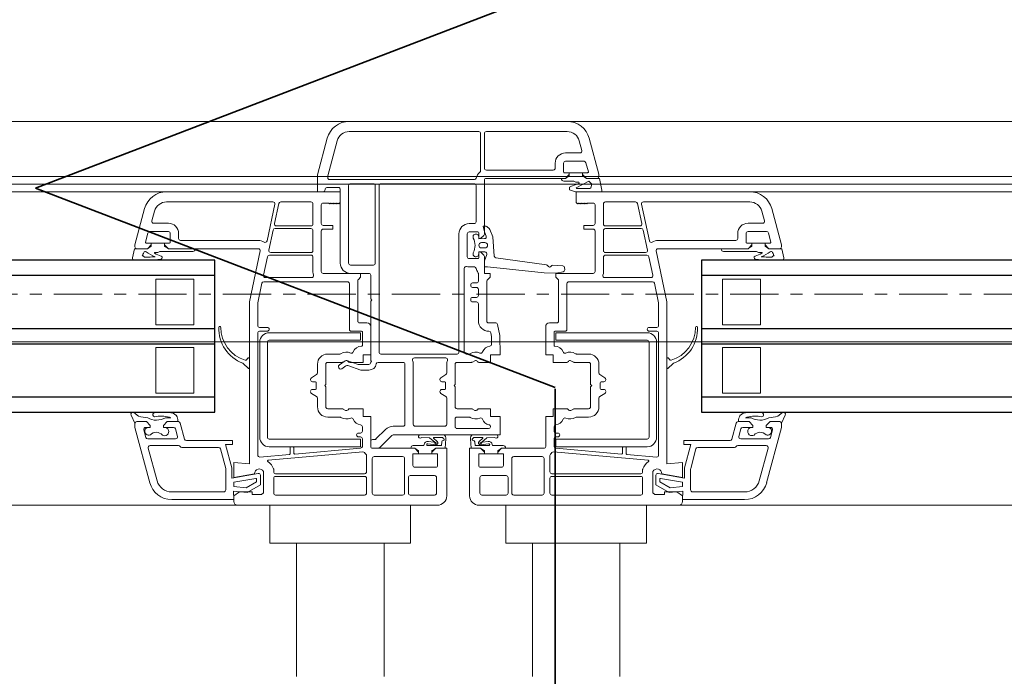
# Model space of a CAD drawing. Header units: centimetres. Extents: x 376 to 6517, y 1901 to 66534.
# Tile 57 of 105: x 2044 to 2070, y 66302 to 66320. Entities that reach past the tile are written whole.
import ezdxf

# ---------------------------------------------------------------- set-up
doc = ezdxf.new("R2010")
doc.units = ezdxf.units.CM
doc.linetypes.add('Linia siatki', pattern=[2.2225, 1.27, -0.3175, 0.3175, -0.3175])
doc.layers.add('A-DETL', color=7, linetype='Continuous', lineweight=5, true_color=0x00a600)
for name, color, linetype, lineweight in [('A-DETL-GENF', 7, 'Continuous', 5), ('A-GENM', 7, 'Continuous', 5), ('A-GLAZ', 7, 'Continuous', 5), ('S-GRID', 7, 'Continuous', 5)]:
    doc.layers.add(name, color=color, linetype=linetype, lineweight=lineweight)

# ---------------------------------------------------------------- blocks, each defined once
blk = doc.blocks.new('Windows_S9000-Double-Vent-Window-with-Sashbars - O3 Windows_S9000-Double-Vent-Window-with-Sashbars 2-9090604-__-00_00 Przyziemie PB')
at = {"layer": 'A-DETL-GENF'}
for p, q in [((-2.864, 3.4), (2.866, 3.4)), ((-2.864, 3.13), (0.54, 3.13)), ((2.866, 3.13), (0.74, 3.13)), ((-3.7, 1.992), (-3.444, 2.955)), ((-3.43, 1.963), (-3.183, 2.885)), ((0.59, 3.08), (0.59, 2.1)), ((0.69, 3.08), (0.69, 2.17)), ((3.252, 2.633), (3.184, 2.885)), ((3.445, 2.955), (3.698, 2.01)), ((2.82, 2.57), (3.204, 2.57)), ((3.31, 2.35), (2.82, 2.35)), ((0.74, 2.12), (2.5, 2.12)), ((2.55, 2.17), (2.55, 2.3)), ((2.77, 2.3), (2.77, 2.07)), ((3.422, 2.075), (3.358, 2.313)), ((-3.7, 1.55), (-3.7, 1.992)), ((-3.43, 1.92), (-3.43, 1.963)), ((0.428, 1.87), (-3.38, 1.87)), ((0.69, 1.85), (0.69, 0.436)), ((2.82, 1.9), (0.74, 1.9)), ((2.819, 1.9), (2.715, 1.9)), ((2.775, 1.83), (3.043, 1.83)), ((2.79, 2.05), (2.92, 2.05)), ((2.891, 1.951), (2.819, 1.9)), ((2.819, 1.9), (2.891, 1.951)), ((2.891, 1.951), (2.819, 1.9)), ((2.92, 2), (2.82, 1.9)), ((2.92, 2.05), (2.92, 2)), ((3.27, 2.049), (2.92, 2.049)), ((2.92, 2.049), (2.92, 1.96)), ((3.043, 1.83), (3.095, 1.8)), ((3.098, 1.652), (3.431, 1.825)), ((3.27, 2), (3.27, 2.05)), ((3.27, 2.05), (3.403, 2.05)), ((3.27, 1.96), (3.27, 2.049)), ((3.37, 1.9), (3.27, 2)), ((3.37, 1.9), (3.298, 1.951)), ((3.711, 1.9), (3.37, 1.9)), ((3.654, 1.9), (3.37, 1.9)), ((3.431, 1.825), (3.516, 1.745)), ((3.698, 2.01), (3.7, 1.95)), ((3.778, 1.589), (3.711, 1.9)), ((-3.15, 1.66), (-3.451, 1.66)), ((-3.1, -0.33), (-3.1, 1.61)), ((-2.88, -0.33), (-2.88, 1.71)), ((-2.83, 1.76), (-2.23, 1.76)), ((-2.18, 1.71), (-2.18, -0.33)), ((-2.08, -2.67), (-2.08, 1.709)), ((-2.03, 1.76), (0.42, 1.76)), ((0.47, 1.71), (0.47, 0.76)), ((2.975, 1.698), (2.923, 1.665)), ((2.923, 1.665), (2.923, 1.597)), ((2.923, 1.597), (3.087, 1.55)), ((3.172, 1.765), (2.975, 1.698)), ((3.095, 1.8), (3.159, 1.8)), ((3.108, 1.635), (3.098, 1.652)), ((3.46, 1.635), (3.108, 1.635)), ((3.484, 1.65), (3.46, 1.635)), ((3.516, 1.745), (3.484, 1.65)), ((3.776, 1.55), (3.778, 1.589)), ((-3.1, 1.55), (-7.665, 1.55)), ((-3.55, 1.55), (-3.7, 1.55)), ((-3.1, 1.27), (-3.1, 1.55)), ((3.087, 1.55), (3.776, 1.55)), ((3.1, 1.27), (3.1, 1.55)), ((3.1, 1.55), (7.665, 1.55)), ((-8.245, 1.105), (-8.5, 0.154)), ((-4.87, 1.28), (-7.665, 1.28)), ((-5.026, 0.255), (-4.821, 1.22)), ((-4.714, 1.24), (-4.827, 0.71)), ((-3.87, 1.28), (-4.666, 1.28)), ((-3.82, 0.7), (-3.82, 1.23)), ((-3.6, 0.715), (-3.6, 1.2)), ((-3.55, 1.25), (-3.4, 1.25)), ((-3.4, 1.25), (-3.38, 1.23)), ((-3.38, 1.23), (-3.36, 1.25)), ((-3.36, 1.25), (-3.34, 1.23)), ((-3.34, 1.23), (-3.32, 1.25)), ((-3.32, 1.25), (-3.3, 1.23)), ((-3.3, 1.23), (-3.28, 1.25)), ((-3.28, 1.25), (-3.26, 1.23)), ((-3.26, 1.23), (-3.24, 1.25)), ((-3.24, 1.25), (-3.22, 1.23)), ((-3.22, 1.23), (-3.2, 1.25)), ((-3.2, 1.25), (-3.18, 1.23)), ((-3.18, 1.23), (-3.16, 1.25)), ((-3.16, 1.25), (-3.14, 1.23)), ((-3.14, 1.23), (-3.1, 1.27)), ((3.14, 1.23), (3.1, 1.27)), ((3.16, 1.25), (3.14, 1.23)), ((3.18, 1.23), (3.16, 1.25)), ((3.2, 1.25), (3.18, 1.23)), ((3.22, 1.23), (3.2, 1.25)), ((3.24, 1.25), (3.22, 1.23)), ((3.26, 1.23), (3.24, 1.25)), ((3.28, 1.25), (3.26, 1.23)), ((3.3, 1.23), (3.28, 1.25)), ((3.32, 1.25), (3.3, 1.23)), ((3.34, 1.23), (3.32, 1.25)), ((3.36, 1.25), (3.34, 1.23)), ((3.38, 1.23), (3.36, 1.25)), ((3.4, 1.25), (3.38, 1.23)), ((3.55, 1.25), (3.4, 1.25)), ((3.6, 0.715), (3.6, 1.2)), ((3.82, 0.7), (3.82, 1.23)), ((3.87, 1.28), (4.666, 1.28)), ((4.714, 1.24), (4.827, 0.71)), ((5.026, 0.255), (4.821, 1.22)), ((4.87, 1.28), (7.665, 1.28)), ((8.245, 1.105), (8.5, 0.154)), ((-7.984, 1.035), (-8.052, 0.783)), ((7.984, 1.035), (8.052, 0.783)), ((-8.004, 0.72), (-7.62, 0.72)), ((-4.863, 0.54), (-4.976, 0.01)), ((-3.87, 0.58), (-4.814, 0.58)), ((-4.778, 0.65), (-3.87, 0.65)), ((-3.82, 0), (-3.82, 0.53)), ((-3.3, 0.665), (-3.55, 0.665)), ((-3.55, 0.565), (-3.3, 0.565)), ((-3.3, 0.565), (-3.3, 0.665)), ((0.42, 0.71), (0.29, 0.71)), ((0.69, 0.497), (0.658, 0.647)), ((0.658, 0.647), (0.719, 0.647)), ((0.755, 0.633), (0.819, 0.569)), ((0.83, 0.552), (0.907, 0.362)), ((3.3, 0.565), (3.3, 0.665)), ((3.3, 0.665), (3.55, 0.665)), ((3.55, 0.565), (3.3, 0.565)), ((3.82, 0), (3.82, 0.53)), ((4.778, 0.65), (3.87, 0.65)), ((3.87, 0.58), (4.814, 0.58)), ((4.863, 0.54), (4.976, 0.01)), ((8.004, 0.72), (7.62, 0.72)), ((-8.222, 0.225), (-8.158, 0.463)), ((-8.11, 0.5), (-7.62, 0.5)), ((-7.57, 0.45), (-7.57, 0.22)), ((-7.35, 0.45), (-7.35, 0.32)), ((-7.3, 0.27), (-5.255, 0.27)), ((-3.6, -0.55), (-3.6, 0.515)), ((0.02, 0.44), (0.02, -2.67)), ((0.24, 0.44), (0.24, -0.16)), ((0.52, 0.49), (0.29, 0.49)), ((0.54, 0.315), (0.54, 0.47)), ((0.54, 0.362), (0.54, 0.312)), ((0.54, 0.312), (0.691, 0.315)), ((0.59, 0.315), (0.54, 0.315)), ((0.675, 0.4), (0.59, 0.315)), ((0.736, 0.384), (0.69, 0.497)), ((0.907, 0.362), (0.949, -0.143)), ((3.6, -0.55), (3.6, 0.515)), ((7.3, 0.27), (5.255, 0.27)), ((7.35, 0.45), (7.35, 0.32)), ((7.57, 0.45), (7.57, 0.22)), ((8.11, 0.5), (7.62, 0.5)), ((8.222, 0.225), (8.158, 0.463)), ((-8.565, -0.189), (-8.511, 0.05)), ((-8.511, 0.05), (-8.17, 0.05)), ((-8.5, 0.154), (-8.5, 0.1)), ((-8.45, 0.05), (-8.17, 0.05)), ((-8.07, 0.2), (-8.203, 0.2)), ((-8.17, 0.05), (-8.07, 0.15)), ((-8.17, 0.05), (-8.098, 0.101)), ((-8.07, 0.15), (-8.07, 0.2)), ((-8.07, 0.11), (-8.07, 0.199)), ((-8.07, 0.199), (-7.72, 0.199)), ((-7.59, 0.2), (-7.72, 0.2)), ((-7.72, 0.2), (-7.72, 0.15)), ((-7.72, 0.199), (-7.72, 0.11)), ((-7.72, 0.15), (-7.62, 0.05)), ((-7.619, 0.05), (-7.691, 0.101)), ((-7.62, 0.05), (-5.254, 0.05)), ((-6.915, 0.05), (-7.619, 0.05)), ((0.612, 0.21), (0.702, 0.21)), ((0.702, 0.07), (0.612, 0.07)), ((7.62, 0.05), (5.254, 0.05)), ((6.915, 0.05), (7.619, 0.05)), ((7.59, 0.2), (7.72, 0.2)), ((7.619, 0.05), (7.691, 0.101)), ((7.72, 0.15), (7.62, 0.05)), ((7.72, 0.2), (7.72, 0.15)), ((8.07, 0.199), (7.72, 0.199)), ((7.72, 0.199), (7.72, 0.11)), ((8.07, 0.15), (8.07, 0.2)), ((8.07, 0.2), (8.203, 0.2)), ((8.07, 0.11), (8.07, 0.199)), ((8.17, 0.05), (8.07, 0.15)), ((8.17, 0.05), (8.098, 0.101)), ((8.511, 0.05), (8.17, 0.05)), ((8.45, 0.05), (8.17, 0.05)), ((8.5, 0.154), (8.5, 0.1)), ((8.565, -0.189), (8.511, 0.05)), ((-8.141, -0.25), (-8.516, -0.25)), ((-8.248, -0.17), (-8.141, -0.17)), ((-7.895, -0.05), (-7.979, -0.05)), ((-7.843, -0.02), (-7.895, -0.05)), ((-6.975, -0.02), (-7.843, -0.02)), ((-5.205, -0.01), (-5.49, -1.35)), ((-5.116, -0.65), (-5.012, -0.16)), ((-4.963, -0.12), (-3.87, -0.12)), ((-4.927, -0.05), (-3.87, -0.05)), ((-3.82, -0.17), (-3.82, -0.568)), ((0.29, -0.21), (0.52, -0.21)), ((0.704, -0.035), (0.54, -0.032)), ((0.54, -0.032), (0.54, -0.088)), ((0.54, -0.19), (0.54, -0.035)), ((0.54, -0.035), (0.59, -0.035)), ((0.59, -0.035), (0.675, -0.12)), ((0.69, -0.156), (0.69, -0.6)), ((0.693, -0.272), (0.752, -0.101)), ((0.992, -0.188), (2.318, -0.371)), ((3.82, -0.17), (3.82, -0.568)), ((4.927, -0.05), (3.87, -0.05)), ((4.963, -0.12), (3.87, -0.12)), ((5.116, -0.65), (5.012, -0.16)), ((5.205, -0.01), (5.49, -1.35)), ((6.975, -0.02), (7.843, -0.02)), ((7.843, -0.02), (7.895, -0.05)), ((7.895, -0.05), (7.979, -0.05)), ((8.248, -0.17), (8.141, -0.17)), ((8.141, -0.25), (8.516, -0.25)), ((-2.23, -0.38), (-2.83, -0.38)), ((0.16, -2.67), (0.16, -0.47)), ((0.29, -0.43), (0.425, -0.43)), ((0.69, -0.43), (0.69, -0.288)), ((0.769, -0.43), (0.69, -0.43)), ((2.261, -0.584), (0.769, -0.43)), ((2.49, -0.386), (2.75, -0.399)), ((2.797, -0.446), (2.8, -0.506)), ((-7.95, -1.95), (-7.95, -0.75)), ((-7.95, -0.75), (-6.95, -0.75)), ((-6.95, -0.75), (-6.95, -1.95)), ((-3.854, -0.71), (-5.067, -0.71)), ((-2.569, -0.6), (-3.55, -0.6)), ((-2.35, -0.6), (-2.83, -0.6)), ((-2.625, -0.756), (-2.569, -0.7)), ((-2.569, -0.7), (-2.569, -0.6)), ((-2.3, -1.27), (-2.3, -0.65)), ((0.53, -0.606), (0.53, -0.8)), ((0.69, -0.6), (0.84, -0.6)), ((0.84, -0.7), (0.765, -0.775)), ((0.84, -0.6), (0.84, -0.7)), ((2.577, -0.596), (2.261, -0.584)), ((2.569, -0.7), (2.569, -0.6)), ((2.569, -0.6), (3.55, -0.6)), ((2.625, -0.756), (2.569, -0.7)), ((2.76, -0.557), (2.577, -0.596)), ((3.854, -0.71), (5.067, -0.71)), ((6.95, -1.95), (6.95, -0.75)), ((6.95, -0.75), (7.95, -0.75)), ((7.95, -0.75), (7.95, -1.95)), ((-5.161, -0.86), (-5.27, -1.373)), ((-2.91, -0.82), (-5.112, -0.82)), ((-2.86, -2.07), (-2.86, -0.87)), ((-2.64, -1.85), (-2.64, -0.792)), ((0.33, -0.9), (0.33, -0.92)), ((0.48, -0.85), (0.38, -0.85)), ((0.38, -0.97), (0.48, -0.97)), ((0.53, -1.02), (0.53, -1.18)), ((0.75, -0.811), (0.75, -1.85)), ((2.64, -1.85), (2.64, -0.792)), ((2.86, -2.07), (2.86, -0.87)), ((2.91, -0.82), (5.112, -0.82)), ((5.161, -0.86), (5.27, -1.373)), ((-2.27, -1.3), (-2.3, -1.27)), ((0.33, -1.28), (0.33, -1.3)), ((0.48, -1.23), (0.38, -1.23)), ((-5.49, -1.35), (-5.49, -5.611)), ((-5.27, -1.373), (-5.27, -1.97)), ((-2.3, -1.33), (-2.27, -1.3)), ((-2.3, -2.895), (-2.3, -1.33)), ((0.38, -1.35), (0.48, -1.35)), ((0.53, -1.4), (0.53, -1.85)), ((5.27, -1.373), (5.27, -1.97)), ((5.49, -1.35), (5.49, -5.611)), ((-6.95, -1.95), (-7.95, -1.95)), ((-5.22, -2.02), (-5.02, -2.02)), ((-2.4, -1.9), (-2.59, -1.9)), ((-2.3, -2.74), (-2.3, -2)), ((0.8, -1.9), (0.987, -1.9)), ((1.036, -1.94), (1.099, -2.235)), ((2.3, -2.74), (2.3, -2)), ((2.4, -1.9), (2.59, -1.9)), ((5.22, -2.02), (5.02, -2.02)), ((7.95, -1.95), (6.95, -1.95)), ((-5.27, -2.17), (-5.27, -5.382)), ((-5.02, -2.12), (-5.22, -2.12)), ((-2.567, -2.16), (-4.967, -2.16)), ((-2.54, -2.12), (-2.81, -2.12)), ((-2.567, -2.36), (-2.567, -2.16)), ((-2.52, -2.495), (-2.52, -2.14)), ((0.858, -2.16), (0.88, -2.263)), ((0.88, -2.263), (0.88, -2.466)), ((1.099, -2.235), (1.1, -2.74)), ((2.52, -2.495), (2.52, -2.14)), ((2.54, -2.12), (2.81, -2.12)), ((2.567, -2.36), (2.567, -2.16)), ((2.567, -2.16), (4.967, -2.16)), ((5.02, -2.12), (5.22, -2.12)), ((5.27, -2.17), (5.27, -5.382)), ((-7.95, -3.75), (-7.95, -2.55)), ((-7.95, -2.55), (-6.95, -2.55)), ((-6.95, -2.55), (-6.95, -3.75)), ((-5.217, -2.41), (-5.217, -4.91)), ((-5.017, -4.91), (-5.017, -2.41)), ((-4.967, -2.36), (-2.567, -2.36)), ((4.967, -2.36), (2.567, -2.36)), ((5.017, -4.91), (5.017, -2.41)), ((5.217, -2.41), (5.217, -4.91)), ((6.95, -3.75), (6.95, -2.55)), ((6.95, -2.55), (7.95, -2.55)), ((7.95, -2.55), (7.95, -3.75)), ((-5.524, -2.824), (-5.577, -2.878)), ((-5.49, -3.082), (-5.49, -2.838)), ((-3.43, -2.72), (-3.112, -2.72)), ((-2.5, -2.94), (-2.5, -2.74)), ((-2.5, -2.74), (-2.3, -2.74)), ((-0.03, -2.72), (-2.03, -2.72)), ((-1.151, -2.82), (-0.327, -2.82)), ((0.288, -2.72), (0.21, -2.72)), ((1.1, -2.74), (0.85, -2.74)), ((0.85, -2.74), (0.85, -2.94)), ((2.5, -2.74), (2.3, -2.74)), ((2.5, -2.94), (2.5, -2.74)), ((3.43, -2.72), (3.112, -2.72)), ((5.49, -3.082), (5.49, -2.838)), ((5.524, -2.824), (5.577, -2.878)), ((-5.643, -2.977), (-5.524, -3.096)), ((-3.7, -3.219), (-3.7, -2.99)), ((-3.48, -3.52), (-3.48, -2.99)), ((-3.43, -2.94), (-3.053, -2.94)), ((-3.124, -3.008), (-2.969, -2.899)), ((-2.95, -3.032), (-3.056, -3.106)), ((-3.028, -2.933), (-2.965, -2.897)), ((-2.924, -2.893), (-2.628, -2.994)), ((-2.561, -3.144), (-2.905, -3.026)), ((-2.853, -2.94), (-2.5, -2.94)), ((-2.628, -2.994), (-2.35, -2.994)), ((-2.301, -2.936), (-2.28, -2.915)), ((-2.28, -2.915), (-2.3, -2.895)), ((-1.45, -2.94), (-2.104, -2.94)), ((-1.4, -4.57), (-1.4, -2.99)), ((-1.18, -4.57), (-1.18, -2.985)), ((-0.3, -2.99), (-0.3, -3.219)), ((-0.08, -2.99), (-0.08, -3.52)), ((0.347, -2.94), (-0.03, -2.94)), ((0.435, -2.897), (0.372, -2.933)), ((0.85, -2.94), (0.547, -2.94)), ((2.853, -2.94), (2.5, -2.94)), ((3.028, -2.933), (2.965, -2.897)), ((3.43, -2.94), (3.053, -2.94)), ((3.48, -3.52), (3.48, -2.99)), ((3.7, -3.219), (3.7, -2.99)), ((5.643, -2.977), (5.524, -3.096)), ((-3.856, -3.344), (-3.724, -3.261)), ((-2.35, -3.144), (-2.561, -3.144)), ((-0.324, -3.261), (-0.456, -3.344)), ((3.856, -3.344), (3.724, -3.261)), ((-3.755, -3.45), (-3.83, -3.45)), ((-3.73, -3.625), (-3.73, -3.475)), ((-3.51, -3.55), (-3.48, -3.52)), ((-3.48, -3.58), (-3.51, -3.55)), ((-3.48, -4.11), (-3.48, -3.58)), ((-0.43, -3.45), (-0.355, -3.45)), ((-0.33, -3.475), (-0.33, -3.625)), ((-0.08, -3.52), (-0.11, -3.55)), ((-0.11, -3.55), (-0.08, -3.58)), ((-0.08, -3.58), (-0.08, -4.11)), ((3.51, -3.55), (3.48, -3.52)), ((3.48, -3.58), (3.51, -3.55)), ((3.48, -4.11), (3.48, -3.58)), ((3.73, -3.625), (3.73, -3.475)), ((3.755, -3.45), (3.83, -3.45)), ((-6.95, -3.75), (-7.95, -3.75)), ((-3.724, -3.839), (-3.856, -3.756)), ((-3.83, -3.65), (-3.755, -3.65)), ((-3.7, -4.11), (-3.7, -3.881)), ((-0.456, -3.756), (-0.324, -3.839)), ((-0.355, -3.65), (-0.43, -3.65)), ((-0.3, -3.881), (-0.3, -4.57)), ((3.7, -4.11), (3.7, -3.881)), ((3.724, -3.839), (3.856, -3.756)), ((3.83, -3.65), (3.755, -3.65)), ((7.95, -3.75), (6.95, -3.75)), ((-8.501, -4.536), (-8.6, -4.327)), ((-8.531, -4.26), (-8.405, -4.359)), ((-7.699, -4.4), (-7.558, -4.4)), ((-7.558, -4.4), (-7.591, -4.386)), ((-7.49, -4.28), (-7.424, -4.326)), ((-3.053, -4.16), (-3.43, -4.16)), ((-3.112, -4.38), (-3.43, -4.38)), ((-2.965, -4.203), (-3.028, -4.167)), ((-2.5, -4.16), (-2.853, -4.16)), ((-2.5, -4.36), (-2.5, -4.16)), ((-2.3, -4.36), (-2.5, -4.36)), ((-2.3, -5.15), (-2.3, -4.36)), ((-0.03, -4.16), (0.347, -4.16)), ((-0.03, -4.38), (0.288, -4.38)), ((0.372, -4.167), (0.435, -4.203)), ((0.547, -4.16), (0.85, -4.16)), ((0.85, -4.16), (0.85, -4.36)), ((0.85, -4.36), (1.1, -4.36)), ((1.1, -4.36), (1.1, -4.85)), ((2.3, -5.15), (2.3, -4.36)), ((2.3, -4.36), (2.5, -4.36)), ((2.5, -4.36), (2.5, -4.16)), ((2.5, -4.16), (2.853, -4.16)), ((2.965, -4.203), (3.028, -4.167)), ((3.053, -4.16), (3.43, -4.16)), ((3.112, -4.38), (3.43, -4.38)), ((7.49, -4.28), (7.424, -4.326)), ((7.558, -4.4), (7.591, -4.386)), ((7.699, -4.4), (7.558, -4.4)), ((8.531, -4.26), (8.405, -4.359)), ((8.501, -4.536), (8.6, -4.327)), ((-8.5, -4.652), (-8.5, -4.548)), ((-8.11, -6.105), (-8.5, -4.652)), ((-8.199, -4.5), (-8.453, -4.5)), ((-8.45, -4.5), (-8.199, -4.5)), ((-8.099, -4.65), (-8.215, -4.65)), ((-8.099, -4.6), (-8.199, -4.5)), ((-8.199, -4.5), (-8.099, -4.6)), ((-8.158, -4.65), (-8.099, -4.65)), ((-8.099, -4.65), (-8.099, -4.6)), ((-8.099, -4.6), (-8.099, -4.65)), ((-7.649, -4.5), (-7.749, -4.6)), ((-7.749, -4.6), (-7.649, -4.5)), ((-7.749, -4.6), (-7.749, -4.65)), ((-7.749, -4.65), (-7.749, -4.6)), ((-7.749, -4.65), (-7.724, -4.65)), ((-7.483, -4.65), (-7.749, -4.65)), ((-7.389, -4.5), (-7.649, -4.5)), ((-7.649, -4.5), (-7.358, -4.5)), ((-7.31, -4.537), (-7.196, -4.963)), ((-2.52, -4.75), (-2.52, -4.634)), ((-1.709, -4.62), (-1.45, -4.62)), ((-0.35, -4.62), (-1.13, -4.62)), ((-0.08, -4.63), (-0.08, -4.43)), ((2.52, -4.75), (2.52, -4.634)), ((7.31, -4.537), (7.196, -4.963)), ((7.649, -4.5), (7.358, -4.5)), ((7.389, -4.5), (7.649, -4.5)), ((7.483, -4.65), (7.749, -4.65)), ((7.649, -4.5), (7.749, -4.6)), ((7.749, -4.6), (7.649, -4.5)), ((7.749, -4.65), (7.724, -4.65)), ((7.749, -4.6), (7.749, -4.65)), ((7.749, -4.65), (7.749, -4.6)), ((8.099, -4.6), (8.199, -4.5)), ((8.199, -4.5), (8.099, -4.6)), ((8.099, -4.65), (8.099, -4.6)), ((8.099, -4.6), (8.099, -4.65)), ((8.158, -4.65), (8.099, -4.65)), ((8.099, -4.65), (8.215, -4.65)), ((8.11, -6.105), (8.5, -4.652)), ((8.199, -4.5), (8.453, -4.5)), ((8.45, -4.5), (8.199, -4.5)), ((8.5, -4.652), (8.5, -4.548)), ((-8.263, -4.713), (-8.209, -4.913)), ((-7.382, -4.887), (-7.435, -4.687)), ((-2.62, -4.8), (-2.57, -4.8)), ((-2.57, -4.9), (-2.62, -4.9)), ((-2.161, -4.955), (-1.907, -4.702)), ((-1.745, -4.865), (-2.051, -5.171)), ((1.1, -4.85), (-1.709, -4.85)), ((-1.004, -4.85), (-0.38, -4.85)), ((0.798, -4.68), (-0.03, -4.68)), ((1.004, -4.85), (0.38, -4.85)), ((2.62, -4.8), (2.57, -4.8)), ((2.57, -4.9), (2.62, -4.9)), ((7.382, -4.887), (7.435, -4.687)), ((8.263, -4.713), (8.209, -4.913)), ((-8.161, -4.95), (-7.43, -4.95)), ((-8.1, -5.13), (-7.351, -5.13)), ((-7.147, -5), (-5.93, -5)), ((-5.93, -5.1), (-6.118, -5.1)), ((-6.118, -5.1), (-5.953, -5.713)), ((-5.93, -5), (-5.93, -5.1)), ((-2.567, -4.96), (-4.967, -4.96)), ((-4.967, -5.16), (-2.567, -5.16)), ((-4.4, -5.162), (-4.34, -5.162)), ((-2.567, -5.16), (-2.567, -4.96)), ((-2.52, -5.15), (-2.52, -4.95)), ((-2.3, -5.15), (-2.3, -5.02)), ((-2.25, -4.97), (-2.196, -4.97)), ((-1.185, -5.13), (-0.925, -5.13)), ((-0.756, -4.925), (-0.963, -4.92)), ((-0.803, -5.13), (-0.442, -5.13)), ((-0.59, -5.106), (-0.8, -5.08)), ((-0.785, -5.022), (-0.637, -5.04)), ((-0.618, -5.039), (-0.756, -4.925)), ((-0.647, -4.938), (-0.551, -5.018)), ((-0.413, -4.92), (-0.641, -4.92)), ((-0.442, -5.13), (-0.434, -5.033)), ((-0.326, -4.954), (-0.345, -5.2)), ((0.326, -4.954), (0.345, -5.2)), ((0.413, -4.92), (0.641, -4.92)), ((0.442, -5.13), (0.434, -5.033)), ((0.803, -5.13), (0.442, -5.13)), ((0.647, -4.938), (0.551, -5.018)), ((0.59, -5.106), (0.8, -5.08)), ((0.618, -5.039), (0.756, -4.925)), ((0.785, -5.022), (0.637, -5.04)), ((0.756, -4.925), (0.963, -4.92)), ((1.185, -5.13), (0.925, -5.13)), ((2.52, -5.15), (2.52, -4.95)), ((2.567, -5.16), (2.567, -4.96)), ((2.567, -4.96), (4.967, -4.96)), ((4.967, -5.16), (2.567, -5.16)), ((4.4, -5.162), (4.34, -5.162)), ((7.147, -5), (5.93, -5)), ((5.93, -5), (5.93, -5.1)), ((5.93, -5.1), (6.118, -5.1)), ((6.118, -5.1), (5.953, -5.713)), ((8.1, -5.13), (7.351, -5.13)), ((8.161, -4.95), (7.43, -4.95)), ((-7.917, -6.054), (-8.148, -5.193)), ((-7.265, -5.18), (-6.3, -5.18)), ((-6.252, -5.217), (-6.113, -5.734)), ((-5.216, -5.432), (-4.438, -5.364)), ((-2.508, -5.295), (-4.994, -5.513)), ((-4.42, -5.344), (-4.42, -5.182)), ((-4.32, -5.182), (-4.32, -5.331)), ((-4.298, -5.351), (-2.566, -5.2)), ((-2.41, -5.82), (-2.41, -5.391)), ((-2.121, -5.2), (-2.25, -5.2)), ((-1.14, -5.2), (-2.25, -5.2)), ((-1.46, -5.42), (-2.21, -5.42)), ((-1.141, -5.2), (-1.245, -5.2)), ((-1.19, -5.65), (-1.19, -5.35)), ((-1.19, -5.35), (-1.04, -5.35)), ((-1.069, -5.251), (-1.141, -5.2)), ((-1.04, -5.3), (-1.14, -5.2)), ((-1.04, -5.349), (-1.04, -5.26)), ((-1.04, -5.35), (-1.04, -5.3)), ((-0.69, -5.349), (-1.04, -5.349)), ((-0.59, -5.2), (-0.69, -5.3)), ((-0.69, -5.26), (-0.69, -5.349)), ((-0.69, -5.3), (-0.69, -5.35)), ((-0.69, -5.35), (-0.54, -5.35)), ((-0.59, -5.2), (-0.662, -5.251)), ((-0.345, -5.2), (-0.59, -5.2)), ((-0.3, -5.2), (-0.59, -5.2)), ((-0.54, -5.35), (-0.54, -5.65)), ((-0.3, -6.45), (-0.3, -5.2)), ((0.3, -6.45), (0.3, -5.2)), ((0.3, -5.2), (0.59, -5.2)), ((0.345, -5.2), (0.59, -5.2)), ((0.69, -5.35), (0.54, -5.35)), ((0.54, -5.35), (0.54, -5.65)), ((0.59, -5.2), (0.662, -5.251)), ((0.59, -5.2), (0.69, -5.3)), ((0.69, -5.26), (0.69, -5.349)), ((0.69, -5.3), (0.69, -5.35)), ((0.69, -5.349), (1.04, -5.349)), ((1.04, -5.3), (1.14, -5.2)), ((1.04, -5.349), (1.04, -5.26)), ((1.04, -5.35), (1.04, -5.3)), ((1.19, -5.35), (1.04, -5.35)), ((1.069, -5.251), (1.141, -5.2)), ((1.14, -5.2), (2.25, -5.2)), ((1.141, -5.2), (1.245, -5.2)), ((1.19, -5.65), (1.19, -5.35)), ((1.46, -5.42), (2.21, -5.42)), ((2.41, -5.82), (2.41, -5.391)), ((2.508, -5.295), (4.994, -5.513)), ((4.298, -5.351), (2.566, -5.2)), ((4.32, -5.182), (4.32, -5.331)), ((4.42, -5.344), (4.42, -5.182)), ((5.216, -5.432), (4.438, -5.364)), ((6.252, -5.217), (6.113, -5.734)), ((7.265, -5.18), (6.3, -5.18)), ((7.917, -6.054), (8.148, -5.193)), ((-5.49, -5.611), (-5.9, -5.575)), ((-5.9, -5.575), (-5.9, -5.97)), ((-2.26, -5.47), (-2.26, -6.38)), ((-1.41, -6.38), (-1.41, -5.47)), ((1.41, -6.38), (1.41, -5.47)), ((2.26, -5.47), (2.26, -6.38)), ((5.49, -5.611), (5.9, -5.575)), ((5.9, -5.575), (5.9, -5.97)), ((-6.11, -5.76), (-6.11, -6.29)), ((-5.95, -5.739), (-5.95, -5.984)), ((-5.95, -5.984), (-5.259, -5.862)), ((-5.9, -5.97), (-5.355, -5.874)), ((-5.2, -5.911), (-5.2, -6.165)), ((-5.12, -5.811), (-5.12, -6.37)), ((-4.85, -5.761), (-4.85, -5.82)), ((-4.8, -5.87), (-2.46, -5.87)), ((-2.46, -5.94), (-4.8, -5.94)), ((-1.26, -5.92), (-0.62, -5.92)), ((-0.59, -5.7), (-1.14, -5.7)), ((0.59, -5.7), (1.14, -5.7)), ((1.26, -5.92), (0.62, -5.92)), ((4.8, -5.87), (2.46, -5.87)), ((2.46, -5.94), (4.8, -5.94)), ((4.85, -5.761), (4.85, -5.82)), ((5.12, -5.811), (5.12, -6.37)), ((5.2, -5.911), (5.2, -6.165)), ((5.95, -5.984), (5.259, -5.862)), ((5.9, -5.97), (5.355, -5.874)), ((5.95, -5.739), (5.95, -5.984)), ((6.11, -5.76), (6.11, -6.29)), ((-5.323, -5.993), (-5.9, -6.094)), ((-5.9, -6.094), (-5.9, -6.21)), ((-5.9, -6.21), (-5.577, -6.244)), ((-5.577, -6.244), (-5.3, -6.085)), ((-5.2, -6.165), (-5.55, -6.368)), ((-5.3, -6.085), (-5.3, -6.012)), ((-4.85, -5.99), (-4.85, -6.38)), ((-2.41, -6.38), (-2.41, -5.99)), ((-1.31, -6.38), (-1.31, -5.97)), ((-0.57, -5.97), (-0.57, -6.38)), ((0.57, -5.97), (0.57, -6.38)), ((1.31, -6.38), (1.31, -5.97)), ((2.41, -6.38), (2.41, -5.99)), ((4.85, -5.99), (4.85, -6.38)), ((5.2, -6.165), (5.55, -6.368)), ((5.3, -6.084), (5.3, -6.012)), ((5.577, -6.244), (5.3, -6.084)), ((5.323, -5.993), (5.9, -6.094)), ((5.9, -6.21), (5.577, -6.244)), ((5.9, -6.094), (5.9, -6.21)), ((-6.17, -6.35), (-7.531, -6.35)), ((-5.55, -6.368), (-5.908, -6.33)), ((-5.908, -6.33), (-5.9, -6.55)), ((-5.75, -6.35), (-5.9, -6.45)), ((-5.9, -6.45), (-5.9, -6.6)), ((-5.42, -6.35), (-5.75, -6.35)), ((-5.42, -6.42), (-5.42, -6.35)), ((-5.17, -6.42), (-5.42, -6.42)), ((-5.12, -6.37), (-5.17, -6.42)), ((-4.8, -6.43), (-2.46, -6.43)), ((-2.21, -6.43), (-1.46, -6.43)), ((-0.62, -6.43), (-1.26, -6.43)), ((0.62, -6.43), (1.26, -6.43)), ((2.21, -6.43), (1.46, -6.43)), ((4.8, -6.43), (2.46, -6.43)), ((5.12, -6.37), (5.17, -6.42)), ((5.17, -6.42), (5.42, -6.42)), ((5.42, -6.42), (5.42, -6.35)), ((5.42, -6.35), (5.75, -6.35)), ((5.55, -6.368), (5.908, -6.33)), ((5.75, -6.35), (5.9, -6.45)), ((5.908, -6.33), (5.9, -6.55)), ((5.9, -6.45), (5.9, -6.6)), ((6.17, -6.35), (7.531, -6.35)), ((-5.9, -6.55), (-7.531, -6.55)), ((-5.8, -6.7), (-0.55, -6.7)), ((5.8, -6.7), (0.55, -6.7)), ((5.9, -6.55), (7.531, -6.55))]:
    blk.add_line(p, q, dxfattribs=at)
at = {"layer": 'A-DETL-GENF', "color": 176, "lineweight": 25, "true_color": 0x00007f}
for p, q in [((-6.4, -0.25), (-57.9, -0.25)), ((-6.4, -4.25), (-6.4, -0.25)), ((6.4, -0.25), (6.4, -4.25)), ((57.9, -0.25), (6.4, -0.25)), ((-57.9, -0.65), (-6.4, -0.65)), ((6.4, -0.65), (57.9, -0.65)), ((-57.9, -2.05), (-6.4, -2.05)), ((6.4, -2.05), (57.9, -2.05)), ((-57.9, -2.45), (-6.4, -2.45)), ((6.4, -2.45), (57.9, -2.45)), ((-57.9, -3.85), (-6.4, -3.85)), ((6.4, -3.85), (57.9, -3.85)), ((-57.9, -4.25), (-6.4, -4.25)), ((6.4, -4.25), (57.9, -4.25))]:
    blk.add_line(p, q, dxfattribs=at)
at = {"layer": 'A-DETL-GENF'}
for centre, radius, start, end in [((-2.864, 2.8), 0.6, 90, 165), ((2.866, 2.8), 0.6, 15, 90), ((-2.864, 2.8), 0.33, 90, 165), ((0.54, 3.08), 0.05, 360, 90), ((0.74, 3.08), 0.05, 90, 180), ((2.866, 2.8), 0.33, 15, 90), ((3.204, 2.62), 0.05, 270, 15), ((2.82, 2.3), 0.27, 90, 180), ((2.82, 2.3), 0.05, 90, 180), ((3.31, 2.3), 0.05, 15, 90), ((0.54, 2.1), 0.05, 308.6822, 0), ((0.74, 2.17), 0.05, 180, 270), ((2.5, 2.17), 0.05, 270, 0), ((3.403, 2.07), 0.02, 270, 15), ((-3.38, 1.92), 0.05, 180, 270), ((0.428, 1.92), 0.05, 270, 347.3644), ((0.74, 1.85), 0.27, 128.6822, 167.3644), ((0.74, 1.85), 0.05, 90, 180), ((2.775, 1.89), 0.06, 180, 270), ((2.79, 2.07), 0.02, 180, 270), ((2.92, 1.91), 0.05, 90.4543, 125.2176), ((3.269, 1.91), 0.05, 54.7976, 89.5457), ((3.65, 1.95), 0.0498, 273.8713, 0), ((-3.55, 1.6), 0.05, 270, 5.7406), ((-3.451, 1.61), 0.05, 90.5747, 185.7406), ((-3.15, 1.61), 0.05, 0, 90), ((-2.83, 1.71), 0.05, 90, 180), ((-2.23, 1.71), 0.05, 0, 90), ((-2.03, 1.71), 0.05, 90, 180.6512), ((0.42, 1.71), 0.05, 360, 90), ((3.159, 1.78), 0.02, 309.6852, 90), ((-7.665, 0.95), 0.6, 90, 165), ((7.665, 0.95), 0.6, 15, 90), ((-7.665, 0.95), 0.33, 90, 165), ((-4.87, 1.23), 0.05, 348, 90), ((-4.666, 1.23), 0.05, 90, 168), ((-3.87, 1.23), 0.05, 0, 90), ((-3.55, 1.2), 0.05, 90, 180), ((3.55, 1.2), 0.05, 0, 90), ((3.87, 1.23), 0.05, 90, 180), ((4.666, 1.23), 0.05, 12, 90), ((4.87, 1.23), 0.05, 90, 192), ((7.665, 0.95), 0.33, 15, 90), ((-8.004, 0.77), 0.05, 165, 270), ((8.004, 0.77), 0.05, 270, 15), ((-7.62, 0.45), 0.27, 0, 90), ((-4.814, 0.53), 0.05, 90, 168), ((-4.778, 0.7), 0.05, 168, 270), ((-3.87, 0.7), 0.05, 270, 0), ((-3.87, 0.53), 0.05, 0, 90), ((-3.55, 0.715), 0.05, 180, 270), ((-3.55, 0.515), 0.05, 90, 180), ((0.29, 0.44), 0.27, 90, 180), ((0.42, 0.76), 0.05, 270, 360), ((0.719, 0.597), 0.05, 45, 90), ((0.783, 0.533), 0.05, 22.1539, 45), ((3.55, 0.715), 0.05, 270, 0), ((3.55, 0.515), 0.05, 360, 90), ((3.87, 0.7), 0.05, 180, 270), ((3.87, 0.53), 0.05, 90, 180), ((4.778, 0.7), 0.05, 270, 12), ((4.814, 0.53), 0.05, 12, 90), ((7.62, 0.45), 0.27, 90, 180), ((-8.11, 0.45), 0.05, 90, 165), ((-7.62, 0.45), 0.05, 0, 90), ((-7.3, 0.32), 0.05, 180, 270), ((-5.255, 0), 0.27, 55.8788, 90), ((0.29, 0.44), 0.05, 90, 180), ((0.465, 0.362), 0.075, 360, 204.9783), ((0.02, 0.137), 0.423, 332.8319, 27.1681), ((0.52, 0.47), 0.02, 360, 90), ((0.64, 0.436), 0.05, 315, 360), ((0.69, 0.365), 0.05, 271.0535, 22.1539), ((5.255, 0), 0.27, 90, 124.1212), ((7.3, 0.32), 0.05, 270, 360), ((7.62, 0.45), 0.05, 90, 180), ((8.11, 0.45), 0.05, 15, 90), ((-8.45, 0.1), 0.05, 180, 269.8362), ((-8.203, 0.22), 0.02, 165, 270), ((-8.069, 0.06), 0.05, 90.4543, 125.2176), ((-7.72, 0.06), 0.05, 54.7824, 89.5457), ((-7.59, 0.22), 0.02, 270, 0), ((-6.975, 0.04), 0.06, 270, 0), ((-5.254, 0), 0.05, 348, 90), ((-5.075, 0.265), 0.05, 235.8788, 348), ((-4.927, 0), 0.05, 168, 270), ((-3.87, 0), 0.05, 270, 0), ((0.612, 0.14), 0.07, 90, 270), ((0.702, 0.14), 0.07, 270, 90), ((3.87, 0), 0.05, 180, 270), ((4.927, 0), 0.05, 270, 12), ((5.075, 0.265), 0.05, 192, 304.1212), ((5.254, 0), 0.05, 90, 192), ((6.975, 0.04), 0.06, 180, 270), ((7.59, 0.22), 0.02, 180, 270), ((7.72, 0.06), 0.05, 90.4543, 125.2176), ((8.069, 0.06), 0.05, 54.7824, 89.5457), ((8.203, 0.22), 0.02, 270, 15), ((8.45, 0.1), 0.05, 270.1638, 360), ((-8.516, -0.2), 0.05, 167.3698, 270), ((-8.323, -0.108), 0.035, 301.0941, 17.6747), ((-8.298, -0.193), 0.055, 24.3151, 97.5128), ((-8.516, 0.075), 0.28, 322.849, 333.9744), ((-8.228, -0.065), 0.04, 53.8523, 153.9744), ((-7.527, 0.923), 1.171, 234.6608, 247.8748), ((-8.141, 1.75), 1.92, 270, 275.1538), ((-8.141, 1.75), 2, 270, 279.4614), ((-7.979, -0.06), 0.01, 90, 239.4092), ((-7.096, 1.751), 2.025, 243.9755, 249.5002), ((-7.819, -0.183), 0.04, 279.4614, 70.1466), ((-4.963, -0.17), 0.05, 90, 168), ((-3.87, -0.17), 0.05, 0, 90), ((0.29, -0.16), 0.05, 180, 270), ((0.465, -0.088), 0.075, 155.0217, 360), ((0.52, -0.19), 0.02, 270, 0), ((0.64, -0.156), 0.05, 360, 45), ((0.705, -0.085), 0.05, 340.7852, 90.8692), ((0.999, -0.139), 0.05, 184.487, 262.1536), ((3.87, -0.17), 0.05, 90, 180), ((4.963, -0.17), 0.05, 12, 90), ((7.819, -0.183), 0.04, 109.8534, 260.5386), ((7.096, 1.751), 2.025, 290.4998, 296.0245), ((8.141, 1.75), 2, 260.5386, 270), ((7.527, 0.923), 1.171, 292.1252, 305.3392), ((8.141, 1.75), 1.92, 264.8462, 270), ((7.979, -0.06), 0.01, 300.5908, 90), ((8.228, -0.065), 0.04, 26.0256, 126.1477), ((8.298, -0.193), 0.055, 82.4872, 155.6849), ((8.516, 0.075), 0.28, 206.0256, 217.151), ((8.323, -0.108), 0.035, 162.3253, 238.9059), ((8.516, -0.2), 0.05, 270, 12.6302), ((-2.83, -0.33), 0.27, 180, 270), ((-2.83, -0.33), 0.05, 180, 270), ((-2.23, -0.33), 0.05, 270, 0.4444), ((0.21, -0.47), 0.05, 75.5225, 180), ((0.29, -0.16), 0.27, 255.5225, 270), ((0.425, -0.48), 0.05, 10.1537, 90), ((0.71, -0.429), 0.24, 190.1537, 217.5235), ((0.74, -0.288), 0.05, 160.7852, 180), ((2.311, -0.421), 0.05, 22.5844, 82.5844), ((2.403, -0.382), 0.05, 202.5844, 327.2694), ((2.488, -0.436), 0.05, 87.2694, 147.2694), ((2.747, -0.449), 0.05, 2.6566, 87.2694), ((2.75, -0.508), 0.05, 281.9818, 2.6566), ((-5.067, -0.66), 0.05, 168, 270), ((-3.854, -0.66), 0.05, 270, 19.8987), ((-3.6, -0.568), 0.22, 180, 199.8987), ((-3.55, -0.55), 0.05, 180, 270), ((-2.59, -0.792), 0.05, 135, 180), ((-2.35, -0.65), 0.05, 360, 90), ((0.48, -0.606), 0.05, 360, 37.5235), ((0.8, -0.811), 0.05, 135, 180), ((2.59, -0.792), 0.05, 0, 45), ((3.55, -0.55), 0.05, 270, 360), ((3.854, -0.66), 0.05, 160.1013, 270), ((3.6, -0.568), 0.22, 340.1013, 0), ((5.067, -0.66), 0.05, 270, 12), ((-5.112, -0.87), 0.05, 90, 168), ((-2.91, -0.87), 0.05, 360, 90), ((0.38, -0.9), 0.05, 90, 180), ((0.38, -0.92), 0.05, 180, 270), ((0.48, -0.8), 0.05, 270, 360), ((0.48, -1.02), 0.05, 360, 90), ((2.91, -0.87), 0.05, 90, 180), ((5.112, -0.87), 0.05, 12, 90), ((0.38, -1.28), 0.05, 90, 180), ((0.48, -1.18), 0.05, 270, 0), ((0.38, -1.3), 0.05, 180, 270), ((0.48, -1.4), 0.05, 360, 90), ((-5.32, -2.056), 0.971, 177.4591, 249.45), ((-6.265, -2.017), 0.025, 352.6392, 172.6392), ((-5.343, -2.021), 0.898, 179.8874, 253.5245), ((-5.22, -1.97), 0.05, 180, 270), ((-5.02, -2.07), 0.05, 270, 90), ((-2.81, -2.07), 0.05, 180, 270), ((-2.59, -1.85), 0.05, 180, 270), ((-2.4, -2), 0.1, 0, 90), ((0.8, -1.85), 0.27, 180, 271.6276), ((0.8, -1.85), 0.05, 180, 270), ((0.987, -1.95), 0.05, 12, 90), ((2.4, -2), 0.1, 90, 180), ((2.59, -1.85), 0.05, 270, 0), ((2.81, -2.07), 0.05, 270, 0), ((5.02, -2.07), 0.05, 90, 270), ((5.22, -1.97), 0.05, 270, 0), ((5.343, -2.021), 0.898, 286.4755, 0.1126), ((5.32, -2.056), 0.971, 290.55, 2.5409), ((6.265, -2.017), 0.025, 7.3608, 187.3608), ((-5.22, -2.17), 0.05, 90, 180), ((-4.967, -2.41), 0.25, 90, 180), ((-2.54, -2.14), 0.02, 0, 90), ((0.809, -2.17), 0.05, 12, 91.6276), ((2.54, -2.14), 0.02, 90, 180), ((4.967, -2.41), 0.25, 360, 90), ((5.22, -2.17), 0.05, 0, 90), ((-4.967, -2.41), 0.05, 90, 180), ((-2.55, -2.735), 0.22, 87.612, 161.5112), ((-2.54, -2.495), 0.02, 267.612, 0), ((0.85, -2.735), 0.22, 94.248, 161.5112), ((0.83, -2.466), 0.05, 274.248, 0), ((2.54, -2.495), 0.02, 180, 272.388), ((2.55, -2.735), 0.22, 18.4888, 92.388), ((4.967, -2.41), 0.05, 0, 90), ((-5.51, -2.838), 0.02, 0, 135), ((-3.43, -2.99), 0.27, 90, 180), ((-3.112, -2.67), 0.05, 270, 302.4617), ((-2.94, -2.94), 0.27, 65.257, 122.4617), ((-2.806, -2.649), 0.05, 245.257, 341.5112), ((-2.03, -2.67), 0.05, 180, 270), ((-1.151, -2.87), 0.05, 90, 201.0618), ((-0.327, -2.87), 0.05, 337.9757, 90), ((-0.03, -2.67), 0.05, 270, 360), ((0.21, -2.67), 0.05, 180, 270), ((0.288, -2.67), 0.05, 270, 302.4617), ((0.46, -2.94), 0.27, 65.257, 122.4617), ((0.594, -2.649), 0.05, 245.257, 341.5112), ((2.806, -2.649), 0.05, 198.4888, 294.743), ((2.94, -2.94), 0.27, 57.5383, 114.743), ((3.112, -2.67), 0.05, 237.5383, 270), ((3.43, -2.99), 0.27, 360, 90), ((5.51, -2.838), 0.02, 45, 180), ((-5.679, -3.012), 0.05, 45, 69.45), ((-5.592, -2.864), 0.02, 253.5245, 315), ((-5.51, -3.082), 0.02, 225, 0), ((-3.43, -2.99), 0.05, 90, 180), ((-3.09, -3.057), 0.06, 125, 180), ((-3.09, -3.057), 0.06, 180, 305), ((-3.053, -2.89), 0.05, 270, 300), ((-2.94, -2.94), 0.05, 71, 125), ((-2.94, -2.94), 0.05, 30, 120), ((-2.921, -3.073), 0.05, 71, 125), ((-2.853, -2.89), 0.05, 210, 270), ((-2.35, -2.944), 0.05, 270, 9.9359), ((-2.35, -2.944), 0.2, 270, 349.4851), ((-2.104, -2.99), 0.05, 90, 169.4851), ((-1.45, -2.99), 0.05, 0, 90), ((-1.45, -2.985), 0.27, 360, 21.0618), ((-0.03, -2.99), 0.27, 157.9757, 180), ((-0.03, -2.99), 0.05, 90, 180), ((0.347, -2.89), 0.05, 270, 300), ((0.46, -2.94), 0.05, 30, 120), ((0.547, -2.89), 0.05, 210, 270), ((2.853, -2.89), 0.05, 270, 330), ((2.94, -2.94), 0.05, 60, 150), ((3.053, -2.89), 0.05, 240, 270), ((3.43, -2.99), 0.05, 0, 90), ((5.51, -3.082), 0.02, 180, 315), ((5.592, -2.864), 0.02, 225, 286.4755), ((5.679, -3.012), 0.05, 110.55, 135), ((-3.83, -3.387), 0.05, 122, 180), ((-3.75, -3.219), 0.05, 302, 0), ((-0.43, -3.387), 0.05, 122, 187.6195), ((-0.35, -3.219), 0.05, 302, 0), ((3.75, -3.219), 0.05, 180, 238), ((3.83, -3.387), 0.05, 0, 58), ((-3.83, -3.4), 0.05, 180, 270), ((-3.755, -3.475), 0.025, 0, 90), ((-0.43, -3.4), 0.05, 172.3805, 270), ((-0.355, -3.475), 0.025, 360, 90), ((3.755, -3.475), 0.025, 90, 180), ((3.83, -3.4), 0.05, 270, 360), ((-3.83, -3.7), 0.05, 90, 180), ((-3.83, -3.713), 0.05, 180, 238), ((-3.755, -3.625), 0.025, 270, 0), ((-3.75, -3.881), 0.05, 0, 58), ((-0.43, -3.7), 0.05, 90, 187.6195), ((-0.43, -3.713), 0.05, 172.3805, 238), ((-0.355, -3.625), 0.025, 270, 0), ((-0.35, -3.881), 0.05, 0, 58), ((3.75, -3.881), 0.05, 122, 180), ((3.755, -3.625), 0.025, 180, 270), ((3.83, -3.7), 0.05, 360, 90), ((3.83, -3.713), 0.05, 302, 360), ((-3.43, -4.11), 0.27, 180, 270), ((-3.43, -4.11), 0.05, 180, 270), ((-0.03, -4.11), 0.05, 180, 270), ((3.43, -4.11), 0.05, 270, 0), ((3.43, -4.11), 0.27, 270, 360), ((-8.557, -4.302), 0.0494, 58.8215, 209.9742), ((-7.995, -2.742), 1.668, 255.7835, 264.1888), ((-7.933, -3.979), 0.481, 241.2886, 299.054), ((-7.971, -4.319), 0.06, 163.4653, 186.9446), ((-7.981, -4.32), 0.05, 186.9446, 267.7224), ((-7.981, -4.316), 0.05, 98.6519, 163.4653), ((-7.781, -5.797), 1.544, 79.1305, 97.7077), ((-7.821, -5.217), 0.862, 74.5841, 100.8607), ((-7.452, -4.367), 0.05, 29.704, 55.4664), ((-7.651, -4.486), 0.281, 1.2897, 30.6953), ((-3.112, -4.43), 0.05, 57.5383, 90), ((-2.94, -4.16), 0.27, 237.5383, 294.743), ((-3.053, -4.21), 0.05, 60, 90), ((-2.94, -4.16), 0.05, 240, 330), ((-2.853, -4.21), 0.05, 90, 150), ((-2.806, -4.451), 0.05, 18.4888, 114.743), ((-0.03, -4.43), 0.05, 90, 180), ((0.288, -4.43), 0.05, 57.5383, 90), ((0.46, -4.16), 0.27, 237.5383, 294.743), ((0.347, -4.21), 0.05, 60, 90), ((0.46, -4.16), 0.05, 240, 330), ((0.547, -4.21), 0.05, 90, 150), ((0.594, -4.451), 0.05, 18.4888, 114.743), ((2.806, -4.451), 0.05, 65.257, 161.5112), ((2.94, -4.16), 0.27, 245.257, 302.4617), ((2.853, -4.21), 0.05, 30, 90), ((2.94, -4.16), 0.05, 210, 300), ((3.053, -4.21), 0.05, 90, 120), ((3.112, -4.43), 0.05, 90, 122.4617), ((7.651, -4.486), 0.281, 149.3047, 178.7103), ((7.452, -4.367), 0.05, 124.5336, 150.296), ((7.781, -5.797), 1.544, 82.2923, 100.8695), ((7.821, -5.217), 0.862, 79.1393, 105.4159), ((7.933, -3.979), 0.481, 240.946, 298.7114), ((7.981, -4.32), 0.05, 272.2776, 353.0554), ((7.981, -4.316), 0.05, 16.5347, 81.3481), ((7.971, -4.319), 0.06, 353.0554, 16.5347), ((7.995, -2.742), 1.668, 275.8112, 284.2165), ((8.557, -4.302), 0.0494, 330.0258, 121.1785), ((-8.453, -4.55), 0.05, 90, 163.356), ((-8.45, -4.55), 0.05, 90, 178), ((-8.215, -4.7), 0.05, 90, 195), ((-8.138, -4.751), 0.103, 101.4555, 295.1691), ((-7.721, -4.76), 0.109, 238.0208, 91.5921), ((-7.483, -4.7), 0.05, 15, 90), ((-7.389, -4.48), 0.02, 270, 1.2897), ((-7.358, -4.55), 0.05, 15, 90), ((-2.55, -4.365), 0.22, 198.4888, 265.752), ((-2.57, -4.634), 0.05, 0, 85.752), ((-1.709, -4.9), 0.28, 90, 135), ((-1.45, -4.57), 0.05, 270, 0), ((-1.13, -4.57), 0.05, 180, 270), ((-0.35, -4.57), 0.05, 270, 0), ((-0.03, -4.63), 0.05, 180, 270), ((0.85, -4.365), 0.22, 198.4888, 258.9563), ((0.798, -4.63), 0.05, 270, 78.9563), ((2.57, -4.634), 0.05, 94.248, 180), ((2.55, -4.365), 0.22, 274.248, 341.5112), ((7.358, -4.55), 0.05, 90, 165), ((7.389, -4.48), 0.02, 178.7103, 270), ((7.483, -4.7), 0.05, 90, 165), ((7.721, -4.759), 0.109, 88.4079, 301.9792), ((8.138, -4.751), 0.103, 244.8309, 78.5445), ((8.215, -4.7), 0.05, 345, 90), ((8.45, -4.55), 0.05, 2, 90), ((8.453, -4.55), 0.05, 16.644, 90), ((-8.161, -4.9), 0.05, 195, 270), ((-7.94, -4.996), 0.216, 41.6463, 135.4955), ((-7.43, -4.9), 0.05, 270, 15), ((-4.967, -4.91), 0.25, 180, 270), ((-4.967, -4.91), 0.05, 180, 270), ((-2.62, -4.85), 0.05, 90, 270), ((-2.57, -4.75), 0.05, 270, 0), ((-2.57, -4.95), 0.05, 0, 90), ((-1.709, -4.9), 0.05, 90, 135), ((-1.004, -4.893), 0.0425, 90, 310.5866), ((-0.38, -4.9), 0.05, 12.5096, 90), ((-0.545, -4.937), 0.22, 355.5415, 12.5096), ((0.545, -4.937), 0.22, 167.4904, 184.4585), ((0.38, -4.9), 0.05, 90, 167.4904), ((1.004, -4.893), 0.0425, 229.4134, 90), ((2.57, -4.75), 0.05, 180, 270), ((2.57, -4.95), 0.05, 90, 180), ((2.62, -4.85), 0.05, 270, 90), ((4.967, -4.91), 0.05, 270, 0), ((4.967, -4.91), 0.25, 270, 360), ((7.43, -4.9), 0.05, 165, 270), ((7.94, -4.996), 0.216, 44.5045, 138.3537), ((8.161, -4.9), 0.05, 270, 345), ((-8.1, -5.18), 0.05, 90, 195), ((-7.351, -5.18), 0.05, 30, 90), ((-7.265, -5.13), 0.05, 210, 270), ((-7.147, -4.95), 0.05, 195, 270), ((-4.4, -5.182), 0.02, 90, 180), ((-4.34, -5.182), 0.02, 0, 90), ((-2.57, -5.15), 0.05, 275, 0), ((-2.25, -5.02), 0.05, 90, 180), ((-2.25, -5.15), 0.05, 180, 270), ((-2.25, -5.15), 0.05, 180, 270), ((-2.196, -4.92), 0.05, 270, 315), ((-2.121, -5.1), 0.1, 270, 315), ((-1.185, -5.19), 0.06, 90, 180), ((-0.925, -5.1), 0.03, 270, 350.7664), ((-0.797, -5.121), 0.1, 82.9509, 170.7664), ((-0.803, -5.105), 0.025, 82.9509, 270), ((-0.641, -4.93), 0.01, 90, 230.0083), ((-0.641, -5.07), 0.03, 358.1549, 82.9509), ((-0.598, -5.017), 0.03, 226.9578, 283.3612), ((-0.596, -5.062), 0.02, 240.5913, 40.9248), ((-0.583, -5.057), 0.05, 262.9509, 50.0083), ((-0.394, -5.036), 0.04, 90.0711, 175.5415), ((-0.413, -4.94), 0.02, 22.5874, 90), ((-0.371, -4.923), 0.025, 202.5874, 243.1743), ((-0.394, -4.969), 0.027, 270.0711, 63.1743), ((0.394, -4.969), 0.027, 116.8257, 269.9289), ((0.371, -4.923), 0.025, 296.8257, 337.4126), ((0.413, -4.94), 0.02, 90, 157.4126), ((0.394, -5.036), 0.04, 4.4585, 89.9289), ((0.583, -5.057), 0.05, 129.9917, 277.0491), ((0.596, -5.062), 0.02, 139.0752, 299.4087), ((0.598, -5.017), 0.03, 256.6388, 313.0422), ((0.641, -5.07), 0.03, 97.0491, 181.8451), ((0.641, -4.93), 0.01, 309.9917, 90), ((0.797, -5.121), 0.1, 9.2336, 97.0491), ((0.803, -5.105), 0.025, 270, 97.0491), ((0.925, -5.1), 0.03, 189.2336, 270), ((1.185, -5.19), 0.06, 360, 90), ((2.25, -5.15), 0.05, 270, 0), ((2.57, -5.15), 0.05, 180, 265), ((4.34, -5.182), 0.02, 90, 180), ((4.4, -5.182), 0.02, 0, 90), ((7.147, -4.95), 0.05, 270, 345), ((7.265, -5.13), 0.05, 270, 330), ((7.351, -5.18), 0.05, 90, 150), ((8.1, -5.18), 0.05, 345, 90), ((-6.3, -5.23), 0.05, 15, 90), ((-5.22, -5.382), 0.05, 180, 275), ((-4.44, -5.344), 0.02, 275, 0), ((-4.3, -5.331), 0.02, 180, 275), ((-2.504, -5.345), 0.05, 37.5393, 95), ((-2.25, -5.15), 0.27, 217.5393, 228.9855), ((-2.46, -5.391), 0.05, 0, 48.9855), ((-2.21, -5.47), 0.05, 90, 180), ((-1.46, -5.47), 0.05, 0, 90), ((-1.04, -5.21), 0.05, 234.7824, 269.5457), ((-0.691, -5.21), 0.05, 270.4543, 305.2067), ((0.691, -5.21), 0.05, 234.7933, 269.5457), ((1.04, -5.21), 0.05, 270.4543, 305.2176), ((1.46, -5.47), 0.05, 90, 180), ((2.21, -5.47), 0.05, 0, 90), ((2.46, -5.391), 0.05, 131.0145, 180), ((2.25, -5.15), 0.27, 311.0145, 322.4607), ((2.504, -5.345), 0.05, 85, 142.4607), ((4.3, -5.331), 0.02, 265, 0), ((4.44, -5.344), 0.02, 180, 265), ((5.22, -5.382), 0.05, 265, 0), ((6.3, -5.23), 0.05, 90, 165), ((-4.993, -5.533), 0.02, 95, 235.9288), ((-5.225, -5.876), 0.395, 19.6056, 55.9288), ((-1.14, -5.65), 0.05, 180, 270), ((-0.59, -5.65), 0.05, 270, 0), ((0.59, -5.65), 0.05, 180, 270), ((1.14, -5.65), 0.05, 270, 0), ((5.225, -5.876), 0.395, 124.0712, 160.3944), ((4.993, -5.533), 0.02, 304.0712, 85), ((-6.21, -5.76), 0.1, 0, 15), ((-6.05, -5.739), 0.1, 0, 15), ((-5.23, -5.87), 0.125, 28.3576, 181.7838), ((-5.25, -5.911), 0.05, 0, 100), ((-4.9, -5.761), 0.05, 0, 19.6056), ((-4.8, -5.82), 0.05, 180, 270), ((-4.8, -5.99), 0.05, 90, 180), ((-2.46, -5.82), 0.05, 270, 0), ((-2.46, -5.99), 0.05, 0, 90), ((-1.26, -5.97), 0.05, 90, 180), ((-0.62, -5.97), 0.05, 0, 90), ((0.62, -5.97), 0.05, 90, 180), ((1.26, -5.97), 0.05, 360, 90), ((2.46, -5.82), 0.05, 180, 270), ((2.46, -5.99), 0.05, 90, 180), ((4.8, -5.82), 0.05, 270, 0), ((4.8, -5.99), 0.05, 0, 90), ((4.9, -5.761), 0.05, 160.3944, 180), ((5.23, -5.87), 0.125, 358.2162, 151.6424), ((5.25, -5.911), 0.05, 80, 180), ((6.05, -5.739), 0.1, 165, 180), ((6.21, -5.76), 0.1, 165, 180), ((-7.531, -5.95), 0.6, 195, 270), ((-7.531, -5.95), 0.4, 195, 270), ((-5.32, -6.012), 0.02, 0, 100), ((5.32, -6.012), 0.02, 80, 180), ((7.531, -5.95), 0.4, 270, 345), ((7.531, -5.95), 0.6, 270, 345), ((-6.17, -6.29), 0.06, 270, 0), ((-4.8, -6.38), 0.05, 180, 270), ((-2.46, -6.38), 0.05, 270, 0), ((-2.21, -6.38), 0.05, 180, 270), ((-1.46, -6.38), 0.05, 270, 0), ((-1.26, -6.38), 0.05, 180, 270), ((-0.62, -6.38), 0.05, 270, 0), ((-0.55, -6.45), 0.25, 270, 0), ((0.55, -6.45), 0.25, 180, 270), ((0.62, -6.38), 0.05, 180, 270), ((1.26, -6.38), 0.05, 270, 0), ((1.46, -6.38), 0.05, 180, 270), ((2.21, -6.38), 0.05, 270, 0), ((2.46, -6.38), 0.05, 180, 270), ((4.8, -6.38), 0.05, 270, 0), ((6.17, -6.29), 0.06, 180, 270), ((-5.8, -6.6), 0.1, 180, 270), ((5.8, -6.6), 0.1, 270, 0)]:
    blk.add_arc(centre, radius, start, end, dxfattribs=at)
at = {"layer": 'A-GENM'}
for p, q in [((-65.217, 3.4), (65.217, 3.4)), ((-58.917, 1.55), (-5.383, 1.55)), ((5.383, 1.55), (58.917, 1.55)), ((-61.125, -6.7), (-3.175, -6.7)), ((3.175, -6.7), (61.125, -6.7))]:
    blk.add_line(p, q, dxfattribs=at)
at = {"layer": 'A-GLAZ'}
for p, q in [((69, 1.95), (-69, 1.95)), ((-69, 1.75), (69, 1.75)), ((69, -2.4), (-69, -2.4)), ((-1.25, -6.7), (-4.95, -6.7)), ((-4.95, -6.7), (-4.95, -7.7)), ((-1.25, -7.7), (-1.25, -6.7)), ((4.95, -6.7), (1.25, -6.7)), ((1.25, -6.7), (1.25, -7.7)), ((4.95, -7.7), (4.95, -6.7)), ((-4.95, -7.7), (-1.25, -7.7)), ((-4.25, -7.7), (-4.25, -11.2)), ((-1.95, -11.2), (-1.95, -7.7)), ((1.25, -7.7), (4.95, -7.7)), ((1.95, -7.7), (1.95, -11.2)), ((4.25, -11.2), (4.25, -7.7))]:
    blk.add_line(p, q, dxfattribs=at)

msp = doc.modelspace()

# ---------------------------------------------------------------- linework, layer by layer
at = {"layer": 'A-DETL', "color": 116, "lineweight": 35, "true_color": 0x008040}
for p, q in [((2058.347, 66320.549), (2044.687, 66315.306)), ((2058.347, 66310.062), (2044.687, 66315.306)), ((2058.347, 66310.026), (2058.347, 66299.906))]:
    msp.add_line(p, q, dxfattribs=at)
at = {"layer": 'S-GRID', "color": 9, "linetype": 'Linia siatki', "true_color": 0xc0c0c0}
msp.add_line((1669.563, 66312.512), (3077.65, 66312.512), dxfattribs=at)

# ---------------------------------------------------------------- block references
at = {"layer": 'A-GLAZ'}
msp.add_blockref('Windows_S9000-Double-Vent-Window-with-Sashbars - O3 Windows_S9000-Double-Vent-Window-with-Sashbars 2-9090604-__-00_00 Przyziemie PB', (2055.797, 66313.662), dxfattribs=at)

doc.saveas('drawing.dxf')
